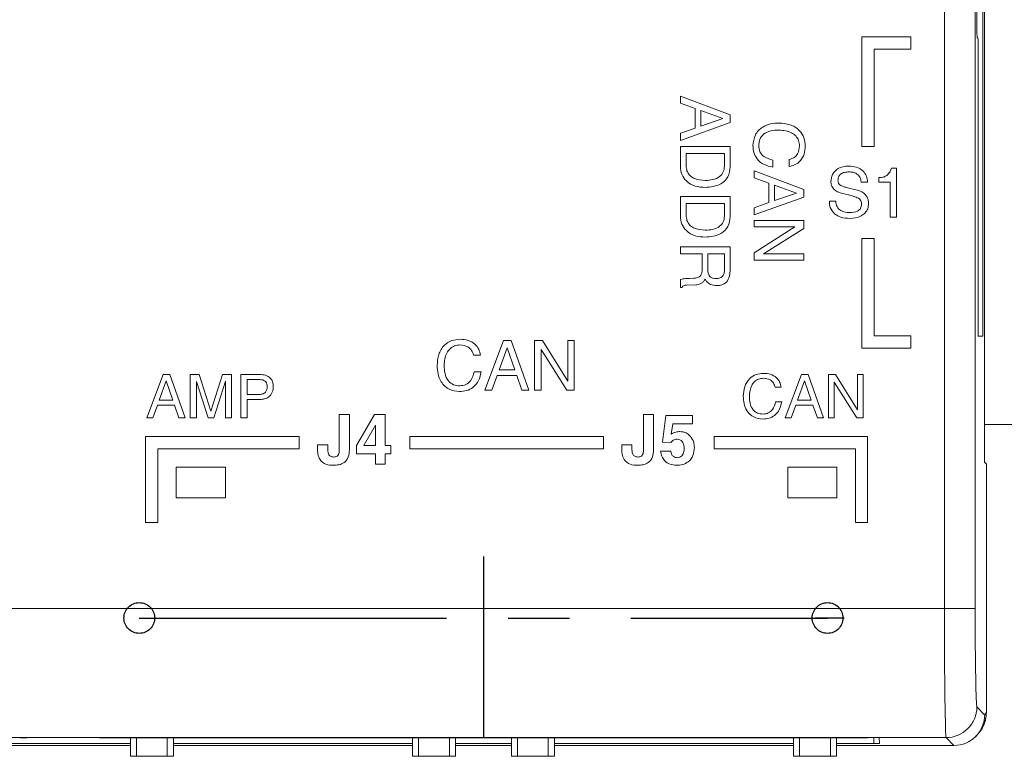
# Model space of a CAD drawing. Header units: inches. Extents: x 0.5 to 33, y 0.5 to 21.5.
# Tile 8 of 35: x 8.4 to 10, y 9.1 to 10.3. Entities that reach past the tile are written whole.
import ezdxf

# ---------------------------------------------------------------- set-up
doc = ezdxf.new("R2010")
doc.units = ezdxf.units.IN
doc.header["$MEASUREMENT"] = 0
doc.linetypes.add('CENTERX2', pattern=[0.8, 0.5, -0.1, 0.1, -0.1])

msp = doc.modelspace()

# ---------------------------------------------------------------- linework, layer by layer
at = {"color": 7, "linetype": 'Continuous', "lineweight": 15}
for p, q in [((9.9327, 9.5491), (9.9327, 12.7645)), ((9.9173, 11.0397), (9.9173, 9.3109)), ((9.8673, 9.3109), (9.8673, 11.0384)), ((9.9296, 9.7538), (9.9296, 10.8402)), ((9.9202, 10.8295), (9.9202, 10.2495)), ((9.7327, 10.2409), (9.7327, 10.0626)), ((9.8127, 10.2409), (9.7327, 10.2409)), ((9.8127, 10.2209), (9.8127, 10.2409)), ((9.9204, 10.2393), (9.9218, 10.2393)), ((9.9219, 10.2295), (9.9219, 9.7645)), ((9.7527, 10.2209), (9.8127, 10.2209)), ((9.7527, 10.0626), (9.7527, 10.2209)), ((9.4377, 10.1442), (9.5186, 10.1139)), ((9.4377, 10.133), (9.4377, 10.1442)), ((9.4616, 10.1244), (9.4377, 10.133)), ((9.4616, 10.0925), (9.4616, 10.1244)), ((9.5067, 10.1082), (9.4709, 10.1211)), ((9.4709, 10.1211), (9.4709, 10.0957)), ((9.5186, 10.1139), (9.5186, 10.1014)), ((9.5186, 10.1014), (9.4377, 10.0725)), ((9.4709, 10.0957), (9.5067, 10.1081)), ((9.5067, 10.1081), (9.5067, 10.1082)), ((9.4377, 10.0842), (9.4616, 10.0925)), ((9.4377, 10.0725), (9.4377, 10.0842)), ((9.4377, 10.0623), (9.5186, 10.0623)), ((9.4377, 10.0302), (9.4377, 10.0623)), ((9.5186, 10.0623), (9.5186, 10.0293)), ((9.7327, 10.0626), (9.7527, 10.0626)), ((9.5093, 10.0509), (9.4471, 10.0509)), ((9.4471, 10.0509), (9.4471, 10.0313)), ((9.5093, 10.0304), (9.5093, 10.0509)), ((9.5878, 10.0405), (9.5878, 10.0291)), ((9.6148, 10.0301), (9.6148, 10.0415)), ((9.5577, 10.0117), (9.5577, 10.0229)), ((9.5577, 10.0229), (9.6386, 9.9925)), ((9.7813, 10.0275), (9.7894, 10.0275)), ((9.7894, 10.0275), (9.7894, 9.9476)), ((9.5816, 10.0031), (9.5577, 10.0117)), ((9.5816, 9.9712), (9.5816, 10.0031)), ((9.5909, 9.9997), (9.5909, 9.9744)), ((9.6267, 9.9868), (9.5909, 9.9997)), ((9.7422, 10.0046), (9.7318, 10.0046)), ((9.7604, 10.0046), (9.7604, 10.0119)), ((9.779, 10.0046), (9.7604, 10.0046)), ((9.779, 9.9476), (9.779, 10.0046)), ((9.5909, 9.9744), (9.6267, 9.9868)), ((9.6267, 9.9868), (9.6267, 9.9868)), ((9.6386, 9.9925), (9.6386, 9.9801)), ((9.7156, 9.9826), (9.7019, 9.986)), ((9.7096, 9.9954), (9.7232, 9.9921)), ((9.4377, 9.9814), (9.5186, 9.9814)), ((9.4377, 9.9493), (9.4377, 9.9814)), ((9.5093, 9.97), (9.4471, 9.97)), ((9.4471, 9.97), (9.4471, 9.9504)), ((9.5093, 9.9495), (9.5093, 9.97)), ((9.5186, 9.9814), (9.5186, 9.9484)), ((9.6386, 9.9801), (9.5577, 9.9512)), ((9.5577, 9.9629), (9.5816, 9.9712)), ((9.68, 9.9729), (9.68, 9.9735)), ((9.68, 9.9735), (9.6904, 9.9735)), ((9.5577, 9.9512), (9.5577, 9.9629)), ((9.5577, 9.9316), (9.5577, 9.942)), ((9.5577, 9.942), (9.6386, 9.942)), ((9.6386, 9.942), (9.6386, 9.929)), ((9.7894, 9.9476), (9.779, 9.9476)), ((9.5577, 9.8895), (9.6239, 9.9316)), ((9.6239, 9.9316), (9.5577, 9.9316)), ((9.6386, 9.929), (9.5727, 9.888)), ((9.7527, 9.9126), (9.7327, 9.9126)), ((9.7327, 9.9126), (9.7327, 9.7343)), ((9.7527, 9.7543), (9.7527, 9.9126)), ((9.4377, 9.888), (9.4377, 9.8995)), ((9.4377, 9.8995), (9.5186, 9.8995)), ((9.473, 9.888), (9.4377, 9.888)), ((9.473, 9.863), (9.473, 9.888)), ((9.4823, 9.888), (9.4823, 9.8618)), ((9.5093, 9.888), (9.4823, 9.888)), ((9.5093, 9.8626), (9.5093, 9.888)), ((9.5186, 9.8995), (9.5186, 9.8622)), ((9.5577, 9.8777), (9.5577, 9.8895)), ((9.5727, 9.888), (9.6386, 9.888)), ((9.6386, 9.888), (9.6386, 9.8777)), ((9.6386, 9.8777), (9.5577, 9.8777)), ((9.4377, 9.833), (9.4377, 9.8464)), ((9.4524, 9.8479), (9.4589, 9.8481)), ((9.4777, 9.8469), (9.4768, 9.8451)), ((9.4398, 9.833), (9.4377, 9.833)), ((9.4626, 9.8375), (9.4478, 9.8371)), ((9.1195, 9.6659), (9.1499, 9.7468)), ((9.1499, 9.7468), (9.1623, 9.7468)), ((9.1623, 9.7468), (9.1912, 9.6659)), ((9.2004, 9.6659), (9.2004, 9.7468)), ((9.2004, 9.7468), (9.2134, 9.7468)), ((9.2134, 9.7468), (9.2544, 9.6809)), ((9.2544, 9.6809), (9.2544, 9.7468)), ((9.2544, 9.7468), (9.2647, 9.7468)), ((9.2647, 9.7468), (9.2647, 9.6659)), ((9.8127, 9.7543), (9.7527, 9.7543)), ((9.8127, 9.7343), (9.8127, 9.7543)), ((9.9221, 9.7542), (9.9296, 9.7538)), ((9.1556, 9.7349), (9.1427, 9.6991)), ((9.168, 9.6991), (9.1556, 9.7349)), ((9.1556, 9.7349), (9.1556, 9.7349)), ((9.2108, 9.7321), (9.2108, 9.6659)), ((9.2529, 9.6659), (9.2108, 9.7321)), ((9.7327, 9.7343), (9.8127, 9.7343)), ((9.1123, 9.723), (9.1009, 9.723)), ((9.1019, 9.696), (9.1133, 9.696)), ((9.1427, 9.6991), (9.168, 9.6991)), ((8.5691, 9.6209), (8.5957, 9.6917)), ((8.6007, 9.6813), (8.5894, 9.65)), ((8.5957, 9.6917), (8.6066, 9.6917)), ((8.6007, 9.6813), (8.6007, 9.6813)), ((8.6115, 9.65), (8.6007, 9.6813)), ((8.6066, 9.6917), (8.6318, 9.6209)), ((8.6399, 9.6209), (8.6399, 9.6917)), ((8.6399, 9.6917), (8.6543, 9.6917)), ((8.6499, 9.6803), (8.6499, 9.6209)), ((8.6689, 9.6209), (8.6499, 9.6803)), ((8.6543, 9.6917), (8.6736, 9.6318)), ((8.6736, 9.6318), (8.6926, 9.6917)), ((8.6971, 9.6805), (8.6781, 9.6209)), ((8.6926, 9.6917), (8.707, 9.6917)), ((8.6971, 9.6209), (8.6971, 9.6805)), ((8.707, 9.6917), (8.707, 9.6209)), ((8.7225, 9.6917), (8.7533, 9.6917)), ((8.7225, 9.6209), (8.7225, 9.6917)), ((8.7324, 9.6835), (8.7324, 9.659)), ((8.751, 9.6835), (8.7324, 9.6835)), ((9.1394, 9.6898), (9.1307, 9.6659)), ((9.1712, 9.6898), (9.1394, 9.6898)), ((9.1795, 9.6659), (9.1712, 9.6898)), ((9.608, 9.6209), (9.6346, 9.6917)), ((9.6395, 9.6813), (9.6283, 9.65)), ((9.6346, 9.6917), (9.6454, 9.6917)), ((9.6396, 9.6813), (9.6395, 9.6813)), ((9.6504, 9.65), (9.6396, 9.6813)), ((9.6454, 9.6917), (9.6707, 9.6209)), ((9.6788, 9.6209), (9.6788, 9.6917)), ((9.6788, 9.6917), (9.6901, 9.6917)), ((9.7247, 9.6209), (9.6878, 9.6789)), ((9.6878, 9.6789), (9.6878, 9.6209)), ((9.6901, 9.6917), (9.726, 9.634)), ((9.726, 9.634), (9.726, 9.6917)), ((9.726, 9.6917), (9.735, 9.6917)), ((9.735, 9.6917), (9.735, 9.6209)), ((9.1307, 9.6659), (9.1195, 9.6659)), ((9.1912, 9.6659), (9.1795, 9.6659)), ((9.2108, 9.6659), (9.2004, 9.6659)), ((9.2647, 9.6659), (9.2529, 9.6659)), ((9.6016, 9.6708), (9.5917, 9.6708)), ((8.5894, 9.65), (8.6115, 9.65)), ((8.7324, 9.659), (8.751, 9.659)), ((8.7324, 9.6509), (8.7324, 9.6209)), ((9.5926, 9.6473), (9.6025, 9.6473)), ((9.6283, 9.65), (9.6504, 9.65)), ((8.5865, 9.6418), (8.5789, 9.6209)), ((8.6143, 9.6418), (8.5865, 9.6418)), ((8.6216, 9.6209), (8.6143, 9.6418)), ((9.6253, 9.6418), (9.6178, 9.6209)), ((9.6532, 9.6418), (9.6253, 9.6418)), ((9.6605, 9.6209), (9.6532, 9.6418)), ((8.5789, 9.6209), (8.5691, 9.6209)), ((8.6318, 9.6209), (8.6216, 9.6209)), ((8.6499, 9.6209), (8.6399, 9.6209)), ((8.6781, 9.6209), (8.6689, 9.6209)), ((8.707, 9.6209), (8.6971, 9.6209)), ((8.7324, 9.6209), (8.7225, 9.6209)), ((8.8824, 9.6268), (8.899, 9.6268)), ((8.8824, 9.5684), (8.8824, 9.6268)), ((8.899, 9.6268), (8.899, 9.5688)), ((8.9104, 9.5761), (8.9399, 9.6268)), ((8.9399, 9.6268), (8.9571, 9.6268)), ((8.9571, 9.6268), (8.9571, 9.576)), ((9.3774, 9.6268), (9.394, 9.6268)), ((9.3774, 9.5684), (9.3774, 9.6268)), ((9.394, 9.6268), (9.394, 9.5688)), ((9.4085, 9.5818), (9.4138, 9.6248)), ((9.4138, 9.6248), (9.4573, 9.6248)), ((9.4573, 9.6248), (9.4573, 9.6113)), ((9.6178, 9.6209), (9.608, 9.6209)), ((9.6707, 9.6209), (9.6605, 9.6209)), ((9.6878, 9.6209), (9.6788, 9.6209)), ((9.735, 9.6209), (9.7247, 9.6209)), ((8.9415, 9.6091), (8.9231, 9.5771)), ((8.9415, 9.576), (8.9415, 9.6091)), ((9.4251, 9.6113), (9.4224, 9.5946)), ((9.4573, 9.6113), (9.4251, 9.6113)), ((9.9327, 9.6105), (10.1464, 9.6105)), ((8.5673, 9.5909), (8.5673, 9.4509)), ((8.8173, 9.5909), (8.5673, 9.5909)), ((8.8173, 9.5709), (8.8173, 9.5909)), ((9.3123, 9.5909), (8.9973, 9.5909)), ((8.9973, 9.5909), (8.9973, 9.5709)), ((9.3123, 9.5709), (9.3123, 9.5909)), ((9.4223, 9.5812), (9.4085, 9.5818)), ((9.4923, 9.5909), (9.4923, 9.5709)), ((9.7423, 9.5909), (9.4923, 9.5909)), ((9.7423, 9.4509), (9.7423, 9.5909)), ((8.5873, 9.5709), (8.8173, 9.5709)), ((8.5873, 9.4509), (8.5873, 9.5709)), ((8.8471, 9.5722), (8.8471, 9.577)), ((8.8471, 9.577), (8.8637, 9.577)), ((8.8637, 9.577), (8.8637, 9.5721)), ((8.9104, 9.5625), (8.9104, 9.5761)), ((8.9231, 9.5771), (8.9224, 9.576)), ((8.9224, 9.576), (8.9415, 9.576)), ((8.9571, 9.576), (8.9664, 9.576)), ((8.9664, 9.576), (8.9664, 9.5625)), ((8.9973, 9.5709), (9.3123, 9.5709)), ((9.3421, 9.5722), (9.3421, 9.577)), ((9.3421, 9.577), (9.3587, 9.577)), ((9.3587, 9.577), (9.3587, 9.5721)), ((9.4054, 9.5667), (9.422, 9.5667)), ((9.4923, 9.5709), (9.7223, 9.5709)), ((9.7223, 9.5709), (9.7223, 9.4509)), ((8.9415, 9.5625), (8.9104, 9.5625)), ((8.9415, 9.5459), (8.9415, 9.5625)), ((8.9664, 9.5625), (8.9571, 9.5625)), ((8.9571, 9.5625), (8.9571, 9.5459)), ((8.6173, 9.5409), (8.6173, 9.4909)), ((8.6973, 9.5409), (8.6173, 9.5409)), ((8.6973, 9.4909), (8.6973, 9.5409)), ((8.9571, 9.5459), (8.9415, 9.5459)), ((9.6123, 9.5409), (9.6123, 9.4909)), ((9.6923, 9.5409), (9.6123, 9.5409)), ((9.6923, 9.4909), (9.6923, 9.5409)), ((9.936, 9.5459), (9.9327, 9.5491)), ((9.936, 9.1808), (9.936, 9.5459)), ((8.6173, 9.4909), (8.6973, 9.4909)), ((9.6123, 9.4909), (9.6923, 9.4909)), ((8.5673, 9.4509), (8.5873, 9.4509)), ((9.7223, 9.4509), (9.7423, 9.4509)), ((9.8673, 9.3109), (3.9656, 9.3109)), ((9.9173, 9.3109), (9.8673, 9.3109)), ((9.92, 9.1509), (9.9327, 9.1382)), ((9.9327, 9.1382), (9.9353, 9.1408)), ((8.3742, 9.1009), (3.9628, 9.1009)), ((9.7524, 9.1011), (8.3824, 9.1011)), ((8.4921, 9.1011), (8.4921, 9.1005)), ((9.7421, 9.1011), (9.7421, 9.1005)), ((9.87, 9.1009), (9.7606, 9.1009)), ((9.8828, 9.0882), (9.87, 9.1009)), ((9.9181, 9.1029), (9.9206, 9.1054)), ((8.1349, 9.0911), (8.5426, 9.0911)), ((8.5426, 9.0882), (8.1349, 9.0882)), ((8.3738, 9.1009), (8.3738, 9.1006)), ((9.7421, 9.1005), (8.4921, 9.1005)), ((8.5426, 9.1005), (8.5426, 9.0705)), ((8.5526, 9.1005), (8.5526, 9.0705)), ((8.6026, 9.0705), (8.6026, 9.1005)), ((8.6126, 9.1005), (8.6126, 9.0705)), ((8.6126, 9.0911), (9.0016, 9.0911)), ((9.0016, 9.0882), (8.6126, 9.0882)), ((9.0016, 9.1005), (9.0016, 9.0705)), ((9.0116, 9.0705), (9.0116, 9.1005)), ((9.0616, 9.1005), (9.0616, 9.0705)), ((9.0716, 9.1005), (9.0716, 9.0705)), ((9.0716, 9.0911), (9.1626, 9.0911)), ((9.1626, 9.0882), (9.0716, 9.0882)), ((9.1626, 9.1005), (9.1626, 9.0705)), ((9.1726, 9.1005), (9.1726, 9.0705)), ((9.2226, 9.0705), (9.2226, 9.1005)), ((9.2326, 9.1005), (9.2326, 9.0705)), ((9.2326, 9.0911), (9.6216, 9.0911)), ((9.6216, 9.0882), (9.2326, 9.0882)), ((9.6216, 9.1005), (9.6216, 9.0705)), ((9.6316, 9.0705), (9.6316, 9.1005)), ((9.6816, 9.1005), (9.6816, 9.0705)), ((9.6916, 9.1005), (9.6916, 9.0705)), ((9.6916, 9.0911), (9.7524, 9.0911)), ((9.8827, 9.0882), (9.6916, 9.0882)), ((9.7616, 9.0913), (9.7611, 9.1009)), ((9.8828, 9.0882), (9.8827, 9.0882)), ((8.5526, 9.0705), (8.5426, 9.0705)), ((8.6026, 9.0705), (8.5526, 9.0705)), ((8.6126, 9.0705), (8.6026, 9.0705)), ((9.0116, 9.0705), (9.0016, 9.0705)), ((9.0616, 9.0705), (9.0116, 9.0705)), ((9.0716, 9.0705), (9.0616, 9.0705)), ((9.1726, 9.0705), (9.1626, 9.0705)), ((9.2226, 9.0705), (9.1726, 9.0705)), ((9.2326, 9.0705), (9.2226, 9.0705)), ((9.6316, 9.0705), (9.6216, 9.0705)), ((9.6816, 9.0705), (9.6316, 9.0705)), ((9.6916, 9.0705), (9.6816, 9.0705))]:
    msp.add_line(p, q, dxfattribs=at)
at = {"color": 7, "linetype": 'CENTERX2'}
for p, q in [((9.1171, 9.3955), (9.1171, 9.1005)), ((8.5571, 9.2955), (9.6771, 9.2955)), ((9.7042, 9.2955), (9.6571, 9.2955))]:
    msp.add_line(p, q, dxfattribs=at)
at = {"color": 8, "linetype": 'Continuous', "lineweight": 15}
msp.add_line((9.7524, 9.1011), (9.7524, 9.0911), dxfattribs=at)
at = {"color": 7, "linetype": 'CENTERX2'}
for centre in [(8.5571, 9.2955), (9.6771, 9.2955)]:
    msp.add_circle(centre, 0.025, dxfattribs=at)
at = {"color": 7, "linetype": 'Continuous', "lineweight": 15}
for centre, start, end in [((9.87, 9.1509), 270.0203, 359.9799), ((9.8853, 9.1407), 315.0015, 0.0193)]:
    msp.add_arc(centre, 0.05, start, end, dxfattribs=at)
for centre, major_axis, ratio, start_param, end_param in [((9.9204, 10.2495), (0, 0.0102), 0.017455, 1.570796, 3.140678), ((9.9218, 10.2295), (0, 0.00972), 0.017455, 4.712389, 6.282271), ((9.9221, 9.7645), (0, 0.0103), 0.017455, 1.570796, 3.140678), ((9.8701, 9.3109), (0, 0.21), 0.013299, 1.570796, 3.124139), ((9.9201, 9.3109), (0, 0.16), 0.017455, 1.570796, 3.124139), ((9.9353, 9.1808), (0, 0.04), 0.017455, 3.159046, 4.712389), ((9.8828, 9.1382), (0, 0.05), 0.999695, 3.141897, 4.712389), ((8.3824, 9.1009), (0.00862, 0), 0.017455, 2.826276, 3.140678), ((9.7524, 9.1009), (0.00862, 0), 0.017455, 0.000915, 0.315316), ((8.3624, 9.1006), (0.0114, 0), 0.017455, 4.712389, 6.282271), ((9.7524, 9.0913), (0.00912, 0), 0.017455, 4.712389, 6.2841)]:
    msp.add_ellipse(centre, major_axis=major_axis, ratio=ratio, start_param=start_param, end_param=end_param, dxfattribs=at)
for points, knots in [([(9.5557, 10.0642), (9.5563, 10.0701), (9.5577, 10.082), (9.57, 10.0943), (9.5842, 10.0999), (9.5935, 10.1004), (9.5981, 10.1007)], [0, 0, 0, 0, 0.279342, 0.558231, 0.778862, 1, 1, 1, 1]), ([(9.5981, 10.1007), (9.6042, 10.1002), (9.6162, 10.0994), (9.631, 10.0904), (9.6396, 10.0771), (9.6403, 10.0677), (9.6407, 10.0629)], [0, 0, 0, 0, 0.280602, 0.559811, 0.779613, 1, 1, 1, 1]), ([(9.5981, 10.0892), (9.5937, 10.089), (9.5849, 10.0886), (9.5731, 10.0838), (9.5659, 10.0743), (9.5653, 10.0673), (9.565, 10.0638)], [0, 0, 0, 0, 0.281223, 0.560728, 0.779866, 1, 1, 1, 1]), ([(9.6314, 10.0635), (9.6311, 10.0665), (9.6306, 10.0724), (9.6257, 10.08), (9.6152, 10.0878), (9.6052, 10.0886), (9.5981, 10.0892)], [0, 0, 0, 0, 0.1871352, 0.3739433, 0.5612004, 1, 1, 1, 1]), ([(9.5878, 10.0291), (9.583, 10.0301), (9.5733, 10.0322), (9.5624, 10.0412), (9.5565, 10.0526), (9.5559, 10.0603), (9.5557, 10.0642)], [0, 0, 0, 0, 0.28026, 0.559542, 0.77957, 1, 1, 1, 1]), ([(9.565, 10.0638), (9.5654, 10.0604), (9.5661, 10.0537), (9.5743, 10.0442), (9.5827, 10.0419), (9.5878, 10.0405)], [0, 0, 0, 0, 0.280259, 0.560179, 1, 1, 1, 1]), ([(9.6148, 10.0415), (9.6175, 10.0423), (9.623, 10.0439), (9.6302, 10.0517), (9.6309, 10.059), (9.6314, 10.0635)], [0, 0, 0, 0, 0.2807428, 0.5609201, 1, 1, 1, 1]), ([(9.6407, 10.0629), (9.6404, 10.0586), (9.6398, 10.05), (9.6337, 10.0393), (9.6247, 10.0323), (9.6181, 10.0309), (9.6148, 10.0301)], [0, 0, 0, 0, 0.280432, 0.559809, 0.779684, 1, 1, 1, 1]), ([(9.4471, 10.0313), (9.4473, 10.0285), (9.4477, 10.023), (9.4521, 10.0156), (9.462, 10.0084), (9.4715, 10.0078), (9.4781, 10.0073)], [0, 0, 0, 0, 0.187208, 0.373861, 0.560905, 1, 1, 1, 1]), ([(9.4781, 10.0073), (9.4822, 10.0075), (9.4904, 10.0079), (9.5012, 10.0122), (9.5084, 10.0207), (9.509, 10.0272), (9.5093, 10.0304)], [0, 0, 0, 0, 0.281184, 0.560918, 0.780154, 1, 1, 1, 1]), ([(9.6826, 10.0054), (9.683, 10.0095), (9.6839, 10.0177), (9.6924, 10.0262), (9.7022, 10.0301), (9.7086, 10.0304), (9.7118, 10.0306)], [0, 0, 0, 0, 0.279422, 0.558235, 0.778849, 1, 1, 1, 1]), ([(9.7118, 10.0306), (9.716, 10.0303), (9.7244, 10.0298), (9.7348, 10.0237), (9.741, 10.0145), (9.7418, 10.0079), (9.7422, 10.0046)], [0, 0, 0, 0, 0.280635, 0.559773, 0.779571, 1, 1, 1, 1]), ([(9.4781, 9.9959), (9.4725, 9.9963), (9.4614, 9.9969), (9.4474, 10.0048), (9.4389, 10.0169), (9.4381, 10.0258), (9.4377, 10.0302)], [0, 0, 0, 0, 0.280765, 0.560143, 0.779775, 1, 1, 1, 1]), ([(9.5186, 10.0293), (9.518, 10.0237), (9.5166, 10.0126), (9.5012, 9.9981), (9.4869, 9.9968), (9.4781, 9.9959)], [0, 0, 0, 0, 0.28013, 0.56017, 1, 1, 1, 1]), ([(9.7122, 10.0212), (9.7097, 10.0211), (9.7049, 10.0209), (9.6983, 10.0182), (9.6944, 10.0129), (9.6941, 10.009), (9.694, 10.0071)], [0, 0, 0, 0, 0.2811741, 0.5606044, 0.7797551, 1, 1, 1, 1]), ([(9.7318, 10.0046), (9.7313, 10.0073), (9.7304, 10.0127), (9.725, 10.0183), (9.7185, 10.0209), (9.7143, 10.0211), (9.7122, 10.0212)], [0, 0, 0, 0, 0.279939, 0.558667, 0.779086, 1, 1, 1, 1]), ([(9.7604, 10.0119), (9.763, 10.012), (9.7678, 10.0121), (9.7719, 10.0145), (9.7737, 10.0155)], [0, 0, 0, 0, 0.560333, 1, 1, 1, 1]), ([(9.7737, 10.0155), (9.7756, 10.0174), (9.7791, 10.0209), (9.7806, 10.0254), (9.7813, 10.0275)], [0, 0, 0, 0, 0.5586512, 1, 1, 1, 1]), ([(9.6871, 9.993), (9.6856, 9.9951), (9.6829, 9.9988), (9.6827, 10.0034), (9.6826, 10.0054)], [0, 0, 0, 0, 0.5581188, 1, 1, 1, 1]), ([(9.694, 10.0071), (9.6941, 10.0055), (9.6943, 10.0028), (9.6963, 10.0009), (9.6972, 10)], [0, 0, 0, 0, 0.5601664, 1, 1, 1, 1]), ([(9.6972, 10), (9.6994, 9.9989), (9.7034, 9.9969), (9.7077, 9.9959), (9.7096, 9.9954)], [0, 0, 0, 0, 0.5590582, 1, 1, 1, 1]), ([(9.7019, 9.986), (9.6989, 9.9867), (9.6935, 9.9881), (9.6891, 9.9915), (9.6871, 9.993)], [0, 0, 0, 0, 0.5607911, 1, 1, 1, 1]), ([(9.729, 9.9773), (9.7266, 9.9786), (9.7223, 9.9809), (9.7177, 9.9821), (9.7156, 9.9826)], [0, 0, 0, 0, 0.558858, 1, 1, 1, 1]), ([(9.7232, 9.9921), (9.7265, 9.9912), (9.7323, 9.9897), (9.7369, 9.9858), (9.7389, 9.9841)], [0, 0, 0, 0, 0.560844, 1, 1, 1, 1]), ([(9.7389, 9.9841), (9.7406, 9.9816), (9.7435, 9.9771), (9.7437, 9.9717), (9.7438, 9.9694)], [0, 0, 0, 0, 0.5579233, 1, 1, 1, 1]), ([(9.6886, 9.9529), (9.6858, 9.9562), (9.6807, 9.9619), (9.6802, 9.9696), (9.68, 9.9729)], [0, 0, 0, 0, 0.55821, 1, 1, 1, 1]), ([(9.6904, 9.9735), (9.6907, 9.9704), (9.6915, 9.9643), (9.6998, 9.956), (9.7079, 9.9553), (9.7127, 9.9549)], [0, 0, 0, 0, 0.280801, 0.560334, 1, 1, 1, 1]), ([(9.7127, 9.9549), (9.7174, 9.9551), (9.7232, 9.9554), (9.7288, 9.9593), (9.7318, 9.9629), (9.7321, 9.9663), (9.7324, 9.9686)], [0, 0, 0, 0, 0.499301, 0.625085, 0.750717, 1, 1, 1, 1]), ([(9.7438, 9.9694), (9.7436, 9.9666), (9.7431, 9.9612), (9.7386, 9.9541), (9.7289, 9.9469), (9.7196, 9.9461), (9.7131, 9.9455)], [0, 0, 0, 0, 0.187158, 0.373937, 0.561155, 1, 1, 1, 1]), ([(9.7324, 9.9686), (9.7323, 9.9705), (9.7321, 9.9738), (9.7299, 9.9762), (9.729, 9.9773)], [0, 0, 0, 0, 0.56085, 1, 1, 1, 1]), ([(9.4471, 9.9504), (9.4473, 9.9477), (9.4477, 9.9421), (9.4521, 9.9347), (9.462, 9.9275), (9.4715, 9.9269), (9.4781, 9.9264)], [0, 0, 0, 0, 0.187208, 0.373862, 0.560904, 1, 1, 1, 1]), ([(9.7131, 9.9455), (9.7082, 9.9457), (9.6993, 9.9461), (9.6919, 9.9509), (9.6886, 9.9529)], [0, 0, 0, 0, 0.5605535, 1, 1, 1, 1]), ([(9.4781, 9.915), (9.4725, 9.9154), (9.4614, 9.9161), (9.4474, 9.9239), (9.4389, 9.9361), (9.4381, 9.9449), (9.4377, 9.9493)], [0, 0, 0, 0, 0.280765, 0.560143, 0.779777, 1, 1, 1, 1]), ([(9.4781, 9.9264), (9.4822, 9.9266), (9.4904, 9.927), (9.5012, 9.9314), (9.5084, 9.9398), (9.509, 9.9463), (9.5093, 9.9495)], [0, 0, 0, 0, 0.281184, 0.560918, 0.780156, 1, 1, 1, 1]), ([(9.5186, 9.9484), (9.518, 9.9428), (9.5166, 9.9317), (9.5012, 9.9172), (9.4869, 9.9159), (9.4781, 9.915)], [0, 0, 0, 0, 0.280129, 0.56017, 1, 1, 1, 1]), ([(9.4589, 9.8481), (9.4611, 9.8483), (9.4655, 9.8485), (9.471, 9.8523), (9.4728, 9.8578), (9.4729, 9.8613), (9.473, 9.863)], [0, 0, 0, 0, 0.281196, 0.558152, 0.77859, 1, 1, 1, 1]), ([(9.4823, 9.8618), (9.4824, 9.8597), (9.4826, 9.8554), (9.4858, 9.85), (9.491, 9.8478), (9.4943, 9.8477), (9.496, 9.8476)], [0, 0, 0, 0, 0.281168, 0.558856, 0.778826, 1, 1, 1, 1]), ([(9.496, 9.8476), (9.4982, 9.8477), (9.5025, 9.848), (9.5075, 9.8521), (9.5091, 9.8575), (9.5092, 9.8609), (9.5093, 9.8626)], [0, 0, 0, 0, 0.2806787, 0.557796, 0.7784652, 1, 1, 1, 1]), ([(9.5186, 9.8622), (9.5185, 9.8586), (9.5181, 9.8514), (9.5136, 9.842), (9.5054, 9.8368), (9.4997, 9.8364), (9.4968, 9.8362)], [0, 0, 0, 0, 0.28107, 0.560129, 0.779502, 1, 1, 1, 1]), ([(9.4377, 9.8464), (9.4405, 9.8468), (9.4453, 9.8476), (9.4502, 9.8478), (9.4524, 9.8479)], [0, 0, 0, 0, 0.559579, 1, 1, 1, 1]), ([(9.4768, 9.8451), (9.4759, 9.8438), (9.4741, 9.8412), (9.4691, 9.8382), (9.4651, 9.8378), (9.4626, 9.8375)], [0, 0, 0, 0, 0.280203, 0.560355, 1, 1, 1, 1]), ([(9.4803, 9.8431), (9.4798, 9.8438), (9.4788, 9.845), (9.4781, 9.8463), (9.4777, 9.8469)], [0, 0, 0, 0, 0.559879, 1, 1, 1, 1]), ([(9.4968, 9.8362), (9.4933, 9.8365), (9.487, 9.837), (9.4824, 9.8413), (9.4803, 9.8431)], [0, 0, 0, 0, 0.5599223, 1, 1, 1, 1]), ([(9.4478, 9.8371), (9.4459, 9.837), (9.4433, 9.837), (9.4408, 9.8348), (9.4402, 9.8336), (9.4398, 9.833)], [0, 0, 0, 0, 0.559417, 0.779286, 1, 1, 1, 1]), ([(9.0418, 9.7063), (9.0422, 9.7123), (9.043, 9.7243), (9.0519, 9.7392), (9.0653, 9.7478), (9.0747, 9.7485), (9.0795, 9.7489)], [0, 0, 0, 0, 0.2806022, 0.5598227, 0.7796224, 1, 1, 1, 1]), ([(9.0795, 9.7489), (9.0838, 9.7486), (9.0924, 9.748), (9.1031, 9.7419), (9.1101, 9.7329), (9.1115, 9.7263), (9.1123, 9.723)], [0, 0, 0, 0, 0.280429, 0.559782, 0.779677, 1, 1, 1, 1]), ([(9.0789, 9.7396), (9.076, 9.7393), (9.07, 9.7388), (9.0624, 9.7339), (9.0546, 9.7234), (9.0538, 9.7134), (9.0532, 9.7063)], [0, 0, 0, 0, 0.187124, 0.373941, 0.561195, 1, 1, 1, 1]), ([(9.1009, 9.723), (9.1001, 9.7257), (9.0985, 9.7312), (9.0907, 9.7384), (9.0834, 9.7391), (9.0789, 9.7396)], [0, 0, 0, 0, 0.280746, 0.56092, 1, 1, 1, 1]), ([(9.0782, 9.6639), (9.0723, 9.6645), (9.0604, 9.6658), (9.0481, 9.6782), (9.0425, 9.6924), (9.042, 9.7017), (9.0418, 9.7063)], [0, 0, 0, 0, 0.279337, 0.558251, 0.778862, 1, 1, 1, 1]), ([(9.0532, 9.7063), (9.0534, 9.7019), (9.0538, 9.6931), (9.0586, 9.6813), (9.0681, 9.6741), (9.0751, 9.6735), (9.0786, 9.6732)], [0, 0, 0, 0, 0.281226, 0.560725, 0.779863, 1, 1, 1, 1]), ([(9.1133, 9.696), (9.1123, 9.6912), (9.1102, 9.6815), (9.1012, 9.6706), (9.0898, 9.6647), (9.0821, 9.6641), (9.0782, 9.6639)], [0, 0, 0, 0, 0.280252, 0.5595536, 0.7795758, 1, 1, 1, 1]), ([(9.0786, 9.6732), (9.082, 9.6736), (9.0887, 9.6743), (9.0982, 9.6825), (9.1005, 9.6909), (9.1019, 9.696)], [0, 0, 0, 0, 0.280257, 0.560174, 1, 1, 1, 1]), ([(8.7651, 9.6721), (8.765, 9.6734), (8.7649, 9.676), (8.7633, 9.6797), (8.7586, 9.6832), (8.7542, 9.6834), (8.751, 9.6835)], [0, 0, 0, 0, 0.18754, 0.374278, 0.5607, 1, 1, 1, 1]), ([(8.7533, 9.6917), (8.7564, 9.6915), (8.7626, 9.6911), (8.7703, 9.6866), (8.7746, 9.6796), (8.7749, 9.6747), (8.7751, 9.6723)], [0, 0, 0, 0, 0.280755, 0.559818, 0.77954, 1, 1, 1, 1]), ([(9.5399, 9.6563), (9.5403, 9.6615), (9.541, 9.672), (9.5489, 9.685), (9.5605, 9.6926), (9.5688, 9.6932), (9.5729, 9.6935)], [0, 0, 0, 0, 0.2806043, 0.5598236, 0.7796227, 1, 1, 1, 1]), ([(9.5724, 9.6854), (9.5699, 9.6851), (9.5647, 9.6847), (9.558, 9.6804), (9.5512, 9.6712), (9.5504, 9.6624), (9.5499, 9.6563)], [0, 0, 0, 0, 0.187125, 0.373936, 0.561193, 1, 1, 1, 1]), ([(9.5917, 9.6708), (9.591, 9.6732), (9.5896, 9.678), (9.5828, 9.6843), (9.5764, 9.685), (9.5724, 9.6854)], [0, 0, 0, 0, 0.280739, 0.560915, 1, 1, 1, 1]), ([(9.5729, 9.6935), (9.5767, 9.6933), (9.5843, 9.6928), (9.5937, 9.6874), (9.5997, 9.6796), (9.601, 9.6737), (9.6016, 9.6708)], [0, 0, 0, 0, 0.280429, 0.559785, 0.77968, 1, 1, 1, 1]), ([(8.751, 9.659), (8.7531, 9.6591), (8.7572, 9.6593), (8.7626, 9.6622), (8.7649, 9.6672), (8.765, 9.6704), (8.7651, 9.6721)], [0, 0, 0, 0, 0.281193, 0.559288, 0.778978, 1, 1, 1, 1]), ([(8.7751, 9.6723), (8.7749, 9.6691), (8.7744, 9.6626), (8.7687, 9.6551), (8.7611, 9.6514), (8.756, 9.6511), (8.7535, 9.651)], [0, 0, 0, 0, 0.2802986, 0.5589792, 0.7791258, 1, 1, 1, 1]), ([(8.7535, 9.651), (8.7496, 9.651), (8.7426, 9.651), (8.7355, 9.6509), (8.7324, 9.6509)], [0, 0, 0, 0, 0.560003, 1, 1, 1, 1]), ([(9.5718, 9.6191), (9.5666, 9.6197), (9.5562, 9.6209), (9.5455, 9.6317), (9.5406, 9.6441), (9.5401, 9.6522), (9.5399, 9.6563)], [0, 0, 0, 0, 0.279339, 0.558252, 0.778863, 1, 1, 1, 1]), ([(9.5499, 9.6563), (9.5501, 9.6524), (9.5504, 9.6447), (9.5547, 9.6344), (9.563, 9.628), (9.5691, 9.6275), (9.5722, 9.6273)], [0, 0, 0, 0, 0.281224, 0.560727, 0.779866, 1, 1, 1, 1]), ([(9.6025, 9.6473), (9.6016, 9.643), (9.5998, 9.6346), (9.5919, 9.6251), (9.582, 9.6198), (9.5752, 9.6194), (9.5718, 9.6191)], [0, 0, 0, 0, 0.280252, 0.559554, 0.779577, 1, 1, 1, 1]), ([(9.5722, 9.6273), (9.5751, 9.6276), (9.581, 9.6282), (9.5893, 9.6354), (9.5913, 9.6428), (9.5926, 9.6473)], [0, 0, 0, 0, 0.28026, 0.560176, 1, 1, 1, 1]), ([(9.4224, 9.5946), (9.4249, 9.5959), (9.4293, 9.5984), (9.4343, 9.5987), (9.4365, 9.5988)], [0, 0, 0, 0, 0.559648, 1, 1, 1, 1]), ([(9.4365, 9.5988), (9.4402, 9.5985), (9.4467, 9.5978), (9.4516, 9.5934), (9.4537, 9.5915)], [0, 0, 0, 0, 0.559365, 1, 1, 1, 1]), ([(9.4324, 9.5864), (9.4302, 9.5861), (9.4261, 9.5856), (9.4235, 9.5825), (9.4223, 9.5812)], [0, 0, 0, 0, 0.559758, 1, 1, 1, 1]), ([(9.4438, 9.5712), (9.4437, 9.5732), (9.4435, 9.5771), (9.4411, 9.5822), (9.4371, 9.5858), (9.434, 9.5862), (9.4324, 9.5864)], [0, 0, 0, 0, 0.281008, 0.560971, 0.780566, 1, 1, 1, 1]), ([(9.4537, 9.5915), (9.4559, 9.5883), (9.4599, 9.5826), (9.4602, 9.5757), (9.4604, 9.5727)], [0, 0, 0, 0, 0.558649, 1, 1, 1, 1]), ([(8.873, 9.5439), (8.8688, 9.5441), (8.8605, 9.5445), (8.8506, 9.552), (8.8473, 9.5624), (8.8472, 9.5689), (8.8471, 9.5722)], [0, 0, 0, 0, 0.280889, 0.558165, 0.778589, 1, 1, 1, 1]), ([(8.8637, 9.5721), (8.8638, 9.5687), (8.8638, 9.5644), (8.8664, 9.56), (8.869, 9.5578), (8.8716, 9.5575), (8.8733, 9.5573)], [0, 0, 0, 0, 0.499841, 0.625461, 0.75087, 1, 1, 1, 1]), ([(8.899, 9.5688), (8.8988, 9.5649), (8.8983, 9.5572), (8.8915, 9.5481), (8.8821, 9.5443), (8.8761, 9.544), (8.873, 9.5439)], [0, 0, 0, 0, 0.28054, 0.558577, 0.778867, 1, 1, 1, 1]), ([(8.8733, 9.5573), (8.8743, 9.5574), (8.8764, 9.5575), (8.8794, 9.5587), (8.8822, 9.5624), (8.8823, 9.5659), (8.8824, 9.5684)], [0, 0, 0, 0, 0.1876351, 0.3746356, 0.5608337, 1, 1, 1, 1]), ([(9.368, 9.5439), (9.3638, 9.5441), (9.3555, 9.5445), (9.3456, 9.552), (9.3423, 9.5624), (9.3422, 9.5689), (9.3421, 9.5722)], [0, 0, 0, 0, 0.280889, 0.558165, 0.778589, 1, 1, 1, 1]), ([(9.3587, 9.5721), (9.3588, 9.5687), (9.3588, 9.5644), (9.3614, 9.56), (9.364, 9.5578), (9.3666, 9.5575), (9.3683, 9.5573)], [0, 0, 0, 0, 0.499841, 0.625461, 0.75087, 1, 1, 1, 1]), ([(9.394, 9.5688), (9.3938, 9.5649), (9.3933, 9.5572), (9.3865, 9.5481), (9.3771, 9.5443), (9.3711, 9.544), (9.368, 9.5439)], [0, 0, 0, 0, 0.28054, 0.558577, 0.778867, 1, 1, 1, 1]), ([(9.3683, 9.5573), (9.3693, 9.5574), (9.3714, 9.5575), (9.3744, 9.5587), (9.3772, 9.5624), (9.3773, 9.5659), (9.3774, 9.5684)], [0, 0, 0, 0, 0.1876351, 0.3746356, 0.5608337, 1, 1, 1, 1]), ([(9.4312, 9.5439), (9.4276, 9.5442), (9.4205, 9.5448), (9.412, 9.5506), (9.4069, 9.5584), (9.4059, 9.5639), (9.4054, 9.5667)], [0, 0, 0, 0, 0.2800839, 0.5593685, 0.7794578, 1, 1, 1, 1]), ([(9.422, 9.5667), (9.4223, 9.5651), (9.4228, 9.562), (9.4255, 9.5584), (9.4292, 9.5565), (9.4316, 9.5564), (9.4329, 9.5563)], [0, 0, 0, 0, 0.280524, 0.559375, 0.779437, 1, 1, 1, 1]), ([(9.4604, 9.5727), (9.46, 9.5683), (9.4593, 9.5596), (9.4516, 9.5496), (9.4414, 9.5445), (9.4346, 9.5441), (9.4312, 9.5439)], [0, 0, 0, 0, 0.280142, 0.55903, 0.779214, 1, 1, 1, 1]), ([(9.4329, 9.5563), (9.4341, 9.5564), (9.4367, 9.5567), (9.4399, 9.5591), (9.4431, 9.5637), (9.4435, 9.5681), (9.4438, 9.5712)], [0, 0, 0, 0, 0.186846, 0.373512, 0.560851, 1, 1, 1, 1]), ([(9.9206, 9.1054), (9.9247, 9.1104), (9.9302, 9.1173), (9.9336, 9.1275), (9.9348, 9.1329), (9.9352, 9.1363), (9.9354, 9.1389), (9.9356, 9.1431), (9.9358, 9.1508), (9.9359, 9.165), (9.936, 9.1755), (9.936, 9.1808)], [0, 0, 0, 0, 0.202813, 0.276106, 0.341904, 0.380017, 0.415797, 0.481043, 0.667946, 0.832202, 1, 1, 1, 1]), ([(8.3824, 9.1011), (8.3815, 9.1011), (8.3795, 9.1011), (8.377, 9.101), (8.3751, 9.101), (8.3745, 9.1009), (8.3742, 9.1009)], [0, 0, 0, 0, 0.267913, 0.536552, 0.805251, 1, 1, 1, 1]), ([(9.7606, 9.1009), (9.7602, 9.101), (9.7595, 9.101), (9.7573, 9.1011), (9.7548, 9.1011), (9.7531, 9.1011), (9.7524, 9.1011)], [0, 0, 0, 0, 0.2676015, 0.5359546, 0.8045697, 1, 1, 1, 1])]:
    msp.add_open_spline(points, degree=3, knots=knots, dxfattribs=at)

doc.saveas('drawing.dxf')
